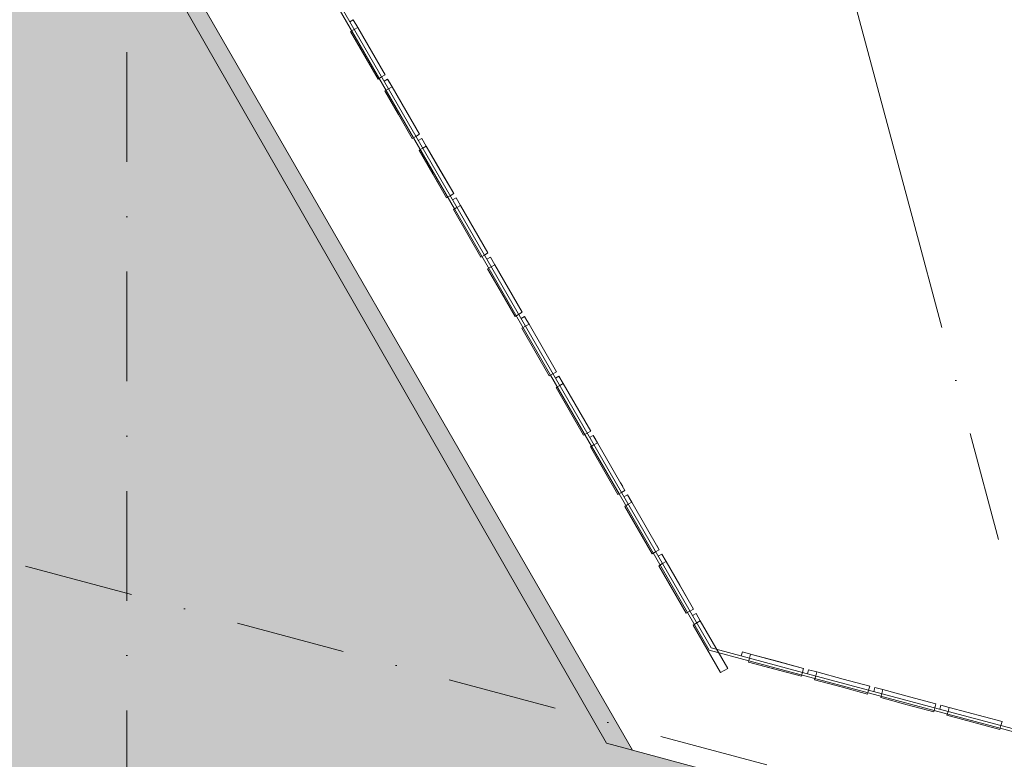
# Model space of a CAD drawing. Header units: millimetres. Extents: x -2530 to 151695, y -8763 to 71774.
# Tile 102 of 217: x 65650 to 69243, y 46593 to 49290. Entities that reach past the tile are written whole.
import ezdxf

# ---------------------------------------------------------------- set-up
doc = ezdxf.new("R2010")
doc.units = ezdxf.units.MM
doc.linetypes.add('RR_Level', pattern=[800, 400, -200, 0, -200])
for name, color, linetype, lineweight in [('A-FLOR-____-OTLN', 192, 'Continuous', 18), ('A-ROOF-____-OTLN', 132, 'Continuous', 18), ('A-ROOF-____-PATT', 132, 'Continuous', 18), ('A-WALL-____-OTLN', 113, 'Continuous', 18), ('S-GRID-____-OTLN', 1, 'Continuous', 9)]:
    doc.layers.add(name, color=color, linetype=linetype, lineweight=lineweight)

# ---------------------------------------------------------------- blocks, each defined once
blk = doc.blocks.new('027_Gilde - ATC_FacadeModel_rvt-1-plot_V1 Copy 1')
at = {"layer": 'A-ROOF-____-PATT', "lineweight": 9}
h = blk.add_hatch(dxfattribs=at)
h.set_pattern_fill('FP_1', color=8, style=0, pattern_type=2)
h.set_pattern_definition([(0, (0, 0), (812.8, 203.2), [67.056, -542.544, 67.056, -542.544, -3251.2]), (0, (0, 0), (812.8, 203.2), [-1219.2, 67.056, -1152.144, 67.056, -542.544, -1422.4]), (0, (0, 0), (812.8, 203.2), [-3048, 67.056, -339.344, 67.056, -948.944]), (120, (304.8, 101.6), (-582.37636, 602.30545), [67.056, -542.544, 67.056, -542.544, -3251.2]), (120, (304.8, 101.6), (-582.37636, 602.30545), [-1219.2, 67.056, -1152.144, 67.056, -542.544, -1422.4]), (120, (304.8, 101.6), (-582.37636, 602.30545), [-3048, 67.056, -339.344, 67.056, -948.944]), (240, (406.4, 508), (-230.42364, -805.50545), [67.056, -542.544, 67.056, -542.544, -3251.2]), (240, (406.4, 508), (-230.42364, -805.50545), [-1219.2, 67.056, -1152.144, 67.056, -542.544, -1422.4]), (240, (406.4, 508), (-230.42364, -805.50545), [-3048, 67.056, -339.344, 67.056, -948.944])])
h.paths.add_polyline_path([(31820.7, 30107), (31919, 30175.7), (31941.5, 30175.4), (31941.5, 30229.1), (31938.7, 30229.1), (31938.2, 30213.9), (31820.7, 30128.3)])
h.paths.add_polyline_path([(31904, 33348.8), (31904, 33365.8), (31880.6, 33348.8)])
h.paths.add_polyline_path([(28810, 26426), (31941.5, 26426), (31939.4, 26583.9), (31938.8, 26566.2), (31752.3, 26430.3), (31721.2, 26429.9), (31727, 26593.4), (31915.3, 26730.6), (31941.5, 26730.6), (31939.9, 26882.9), (31938.8, 26851.6), (31755, 26719.6), (31726.6, 26719), (31732, 26882.3), (31915.2, 27015.8), (31941.5, 27015.8), (31939.8, 27164.1), (31938.8, 27133.3), (31760.1, 27005.1), (31732, 27004.6), (31737.5, 27167.8), (31904, 27289.2), (31904, 27385.8), (31766.8, 27286.8), (31737.3, 27286.4), (31742.9, 27449.5), (31904, 27566.9), (31904, 27659.8), (31770.9, 27564.6), (31742.5, 27566), (31748, 27727.2), (31904, 27840.8), (31904, 27930.1), (31775.8, 27838.6), (31747.6, 27838.3), (31752.9, 28000.9), (31904, 28111), (31904, 28196.6), (31781.1, 28108.8), (31752.7, 28108.6), (31758, 28271.1), (31902, 28376), (31904, 28377.4), (31904, 28459.6), (31786.1, 28375.4), (31757.7, 28375.2), (31763, 28537.5), (31904, 28640.3), (31904, 28719), (31791.1, 28638.3), (31762.6, 28638.2), (31767.9, 28800.4), (31915.4, 28907.4), (31941.5, 28907.4), (31939.6, 29024.1), (31938.2, 28980.1), (31795.7, 28877.6), (31766.8, 28877.6), (31773.4, 29080.1), (31915.4, 29183.5), (31941.5, 29183.5), (31940.6, 29308.1), (31938.2, 29232.9), (31802.2, 29133.8), (31771.6, 29133.9), (31778.7, 29336.6), (31915.4, 29436.1), (31941.5, 29436.1), (31940.8, 29561.1), (31938.2, 29482.5), (31805.5, 29386.9), (31776.4, 29387), (31782.9, 29589.2), (31915.3, 29685.6), (31941.5, 29685.6), (31940, 29783.1), (31938.2, 29729.2), (31810.2, 29637), (31781.1, 29637.1), (31787.6, 29839.1), (31915.3, 29932.2), (31941.5, 29932.2), (31940.1, 30030.1), (31938.2, 29973), (31816.2, 29884.1), (31785.7, 29884.3), (31792.2, 30086.2), (31820.7, 30107), (31819.5, 30128.3), (31790.3, 30128.6), (31796.8, 30330.3), (31904, 30408.4), (31904, 30427), (31823.7, 30369.6), (31794.8, 30369.9), (31801.3, 30571.5), (31904, 30646.3), (31904, 30667.6), (31828.5, 30613.5), (31799.4, 30613.9), (31805.9, 30815.3), (31904, 30886.8), (31904, 30912.9), (31833, 30862.2), (31804.1, 30864.2), (31810.5, 31063.9), (31904, 31132), (31904, 31158.2), (31837.3, 31110.9), (31808.7, 31111.3), (31815.2, 31312.5), (31904, 31377.2), (31904, 31403.5), (31842.2, 31359.5), (31813.4, 31361.7), (31819.8, 31561.1), (31904, 31622.4), (31904, 31648.8), (31846.5, 31608.2), (31818, 31610.3), (31824.5, 31809.7), (31904, 31867.7), (31904, 31894.1), (31851.1, 31856.9), (31822.6, 31859), (31829.6, 32058.7), (31904, 32112.9), (31904, 32139.4), (31857.4, 32105.5), (31827.3, 32107.6), (31833.7, 32306.9), (31904, 32358.1), (31904, 32384.7), (31860.7, 32354.2), (31831.9, 32354.8), (31838.4, 32555.5), (31904, 32603.5), (31904, 32630), (31865.3, 32602.8), (31836.6, 32605), (31843, 32804.1), (31904, 32850.7), (31904, 32875.3), (31869.9, 32851.5), (31841.2, 32852.2), (31847.7, 33052.7), (31904, 33093.7), (31904, 33120.6), (31874.6, 33100.1), (31845.9, 33102.5), (31852.3, 33301.3), (31904, 33339), (31904, 33348.8), (31850.4, 33349.6), (31856.9, 33549.9), (31904, 33584.2), (31904, 33611.1), (31883.4, 33597.5), (31855.1, 33598.3), (31861.6, 33798.5), (31904, 33829.4), (31904, 33856.4), (31886.6, 33846.1), (31859.7, 33846.9), (31866.2, 34047.1), (31904, 34074.6), (31904, 34101.7), (31894.4, 34094.7), (31864.3, 34095.6), (31870.8, 34295.7), (31904, 34319.9), (31903.7, 34346.7), (31899, 34343.3), (31869, 34344.2), (31875.4, 34544.3), (31904, 34565.1), (31903.6, 34592), (31873.6, 34592.9), (31880.1, 34792.9), (31904, 34810.3), (31904, 34840.7), (31878.2, 34841.5), (31884.7, 35041.5), (31904, 35055.6), (31904, 35089.5), (31882.9, 35090.2), (31889.3, 35290.1), (31904, 35300.8), (31904, 35338.3), (31887.5, 35338.8), (31894, 35538.7), (31904, 35546.1), (31904, 35587), (31892.1, 35587.4), (31898.6, 35787.4), (31904, 35791.3), (31904, 35835.8), (31896.7, 35836), (31902.8, 36084.6), (31901.3, 36084.7), (31904, 36230.5), (31906, 36396.4), (31908, 36396.4), (31914.7, 36534.9), (31941.5, 36534.9), (31941.5, 36556.6), (68703.5, 46406.9), (67790.9, 46651.5), (55298.2, 68425), (28741.5, 68425), (28741.5, 26426)])
h.paths.add_polyline_path([(31760.3, 28456.5), (31760.3, 28456.5), (31760.3, 28485.9)])
h.paths.add_polyline_path([(31934, 28729.1), (31941.5, 28729.1), (31940.5, 28794.1), (31938.9, 28744.4), (31919, 28729.1)])
h.paths.add_polyline_path([(31940.6, 36396.4), (31941.5, 36396.4), (31940.3, 36396.4)])
h.paths.add_polyline_path([(33146.8, 41324.8), (33009.7, 41332.9), (32873.8, 41353.5), (32731.2, 41389.7), (32610.6, 41431.5), (32485.5, 41488.2), (32366.1, 41556.1), (32253.3, 41634.7), (32148.3, 41723.2), (32051.8, 41821), (31964.6, 41927.2), (31887.5, 42041), (31821.2, 42161.3), (31766.1, 42287.1), (31722.8, 42417.5), (31691.6, 42551.3), (31672.8, 42687.4), (31666.5, 42824.7), (31666.5, 62696.2), (31672.2, 62827), (31689.3, 62956.7), (31717.6, 63084.5), (31756.9, 63209.3), (31807, 63330.2), (31867.4, 63446.2), (31937.8, 63556.6), (32017.4, 63660.4), (32105.8, 63756.9), (32213.2, 63853.7), (32306.1, 63925), (32416.5, 63995.3), (32532.6, 64055.7), (32653.5, 64105.8), (32778.3, 64145.1), (32906, 64173.4), (33035.7, 64190.5), (33166.5, 64196.2), (52045.1, 64196.2), (52175.8, 64190.5), (52305.6, 64173.4), (52433.3, 64145.1), (52558.1, 64105.8), (52679, 64055.7), (52795.1, 63995.3), (52905.4, 63925), (53009.2, 63845.3), (53105.7, 63757), (53194.1, 63660.5), (53273.8, 63556.7), (53344.1, 63446.3), (60751.9, 50618.2), (60815, 50496.2), (60866.8, 50368.9), (60906.7, 50237.4), (60934.4, 50102.9), (60949.7, 49966.3), (60952.4, 49828.9), (60942.5, 49691.9), (60920.1, 49556.3), (60885.4, 49423.4), (60838.7, 49294.1), (60780.4, 49169.7), (60710.9, 49051.2), (60630.9, 48939.5), (60535.5, 48830.3), (60441.9, 48740.4), (60334.6, 48654.6), (60219.8, 48579), (60098.7, 48514.2), (59972.1, 48460.8), (59841.1, 48419.2), (33554.7, 41375.8), (33420.5, 41346.4), (33284.2, 41329.3)])
at = {"layer": 'A-FLOR-____-OTLN', "color": 210}
for p, q in [((61246.7, 58993.7), (68173, 46999.4)), ((66612.2, 49682.2), (67237.1, 48600.1)), ((67237.1, 48600.1), (67587.1, 47994)), ((67587.1, 47994), (67737, 47734.4)), ((67737, 47734.4), (67837.1, 47561.1)), ((67837.1, 47561.1), (68087, 47128.3)), ((68087, 47128.3), (68166.4, 46990.8)), ((68173, 46999.4), (68313.3, 46961.8)), ((68166.4, 46990.8), (68310.7, 46952.2)), ((68313.3, 46961.8), (68506.5, 46910)), ((68310.7, 46952.2), (69542.7, 46622.1)), ((68506.5, 46910), (68747.9, 46845.4)), ((68747.9, 46845.4), (69037.5, 46767.8)), ((69037.5, 46767.8), (69230.7, 46716)), ((69230.7, 46716), (69520.3, 46638.4))]:
    blk.add_line(p, q, dxfattribs=at)
at = {"layer": 'A-ROOF-____-OTLN', "color": 210}
for p, q in [((67790.9, 46651.5), (55298.2, 68425)), ((67886.4, 46625.9), (67790.9, 46651.5))]:
    blk.add_line(p, q, dxfattribs=at)
at = {"layer": 'A-WALL-____-OTLN', "color": 210}
for p, q in [((67585.8, 47146.4), (55298.2, 68425)), ((66612.2, 49682.2), (67237.1, 48600.1)), ((66867.6, 49290), (66854.6, 49282.5)), ((66854.6, 49282.5), (66867.6, 49290)), ((66883.8, 49261.9), (66867.6, 49290)), ((66883.8, 49261.9), (66867.6, 49290)), ((66883.8, 49261.9), (66870.8, 49254.4)), ((66870.8, 49254.4), (66883.8, 49261.9)), ((66983.9, 49088.6), (66883.8, 49261.9)), ((66883.8, 49261.9), (66983.9, 49088.6)), ((66857.9, 49246.9), (66870.8, 49254.4)), ((66857.9, 49246.9), (66870.8, 49254.4)), ((66857.9, 49246.9), (66957.9, 49073.6)), ((66857.9, 49246.9), (66957.9, 49073.6)), ((66957.9, 49073.6), (66970.9, 49081.1)), ((66957.9, 49073.6), (66970.9, 49081.1)), ((66983.9, 49088.6), (66970.9, 49081.1)), ((66970.9, 49081.1), (66983.9, 49088.6)), ((66992.7, 49073.4), (66979.7, 49065.9)), ((66979.7, 49065.9), (66992.7, 49073.4)), ((67008.8, 49045.4), (66992.7, 49073.4)), ((66992.7, 49073.4), (67000.7, 49059.4)), ((67008.8, 49045.4), (66995.8, 49037.9)), ((66995.8, 49037.9), (67008.8, 49045.4)), ((67008.8, 49045.4), (67000.7, 49059.4)), ((67008.8, 49045.4), (67058.8, 48958.8)), ((67008.8, 49045.4), (67058.8, 48958.8)), ((66982.8, 49030.4), (66995.8, 49037.9)), ((66982.8, 49030.4), (66995.8, 49037.9)), ((66982.8, 49030.4), (67032.9, 48943.8)), ((66982.8, 49030.4), (67032.9, 48943.8)), ((67082.9, 48857.2), (67032.9, 48943.8)), ((67032.9, 48943.8), (67082.9, 48857.2)), ((67108.9, 48872.2), (67058.8, 48958.8)), ((67108.9, 48872.2), (67058.8, 48958.8)), ((67082.9, 48857.2), (67095.9, 48864.7)), ((67082.9, 48857.2), (67095.9, 48864.7)), ((67108.9, 48872.2), (67095.9, 48864.7)), ((67095.9, 48864.7), (67108.9, 48872.2)), ((67117.7, 48856.9), (67104.7, 48849.4)), ((67104.7, 48849.4), (67117.7, 48856.9)), ((67133.8, 48829), (67117.7, 48856.9)), ((67133.8, 48829), (67117.7, 48856.9)), ((67133.8, 48829), (67120.8, 48821.5)), ((67120.8, 48821.5), (67133.8, 48829)), ((67233.8, 48655.8), (67133.8, 48829)), ((67133.8, 48829), (67183.8, 48742.4)), ((67107.8, 48814), (67120.8, 48821.5)), ((67107.8, 48814), (67120.8, 48821.5)), ((67107.8, 48814), (67157.8, 48727.4)), ((67107.8, 48814), (67207.9, 48640.8)), ((67207.9, 48640.8), (67157.8, 48727.4)), ((67233.8, 48655.8), (67183.8, 48742.4)), ((67207.9, 48640.8), (67220.8, 48648.3)), ((67207.9, 48640.8), (67220.8, 48648.3)), ((67233.8, 48655.8), (67220.8, 48648.3)), ((67220.8, 48648.3), (67233.8, 48655.8)), ((67242.7, 48640.4), (67229.8, 48632.9)), ((67229.8, 48632.9), (67242.7, 48640.4)), ((67258.8, 48612.6), (67242.7, 48640.4)), ((67258.8, 48612.6), (67242.7, 48640.4)), ((67258.8, 48612.6), (67245.8, 48605.1)), ((67245.8, 48605.1), (67258.8, 48612.6)), ((67358.8, 48439.4), (67258.8, 48612.6)), ((67258.8, 48612.6), (67358.8, 48439.4)), ((67232.8, 48597.6), (67245.8, 48605.1)), ((67232.8, 48597.6), (67245.8, 48605.1)), ((67232.8, 48597.6), (67332.8, 48424.3)), ((67232.8, 48597.6), (67332.8, 48424.3)), ((67237.1, 48600.1), (67587.1, 47994)), ((67332.8, 48424.3), (67345.8, 48431.8)), ((67332.8, 48424.3), (67345.8, 48431.8)), ((67358.8, 48439.4), (67345.8, 48431.8)), ((67345.8, 48431.8), (67358.8, 48439.4)), ((67367.8, 48423.8), (67354.8, 48416.3)), ((67354.8, 48416.3), (67367.8, 48423.8)), ((67383.8, 48396.2), (67367.8, 48423.8)), ((67383.8, 48396.2), (67370.8, 48388.6)), ((67370.8, 48388.6), (67383.8, 48396.2)), ((67383.8, 48396.2), (67433.8, 48309.5)), ((67383.8, 48396.2), (67433.8, 48309.5)), ((67357.8, 48381.1), (67370.8, 48388.6)), ((67357.8, 48381.1), (67370.8, 48388.6)), ((67357.8, 48381.1), (67407.8, 48294.5)), ((67357.8, 48381.1), (67407.8, 48294.5)), ((67457.8, 48207.9), (67407.8, 48294.5)), ((67407.8, 48294.5), (67457.8, 48207.9)), ((67483.8, 48222.9), (67433.8, 48309.5)), ((67483.8, 48222.9), (67433.8, 48309.5)), ((67457.8, 48207.9), (67470.8, 48215.4)), ((67457.8, 48207.9), (67470.8, 48215.4)), ((67483.8, 48222.9), (67470.8, 48215.4)), ((67470.8, 48215.4), (67483.8, 48222.9)), ((67492.8, 48207.3), (67479.8, 48199.8)), ((67479.8, 48199.8), (67492.8, 48207.3)), ((67492.8, 48207.3), (67500.8, 48193.5)), ((67492.8, 48207.3), (67500.8, 48193.5)), ((67508.7, 48179.7), (67495.7, 48172.2)), ((67495.7, 48172.2), (67508.7, 48179.7)), ((67508.7, 48179.7), (67500.8, 48193.5)), ((67508.7, 48179.7), (67500.8, 48193.5)), ((67608.8, 48006.5), (67508.7, 48179.7)), ((67508.7, 48179.7), (67608.8, 48006.5)), ((67482.8, 48164.7), (67495.7, 48172.2)), ((67482.8, 48164.7), (67495.7, 48172.2)), ((67482.8, 48164.7), (67582.8, 47991.5)), ((67482.8, 48164.7), (67582.8, 47991.5)), ((67582.8, 47991.5), (67595.8, 47999)), ((67582.8, 47991.5), (67595.8, 47999)), ((67608.8, 48006.5), (67595.8, 47999)), ((67595.8, 47999), (67608.8, 48006.5)), ((67587.1, 47994), (67737, 47734.4)), ((67617.9, 47990.7), (67604.9, 47983.2)), ((67604.9, 47983.2), (67617.9, 47990.7)), ((67633.7, 47963.3), (67617.9, 47990.7)), ((67633.7, 47963.3), (67617.9, 47990.7)), ((67633.7, 47963.3), (67620.7, 47955.8)), ((67620.7, 47955.8), (67633.7, 47963.3)), ((67733.7, 47790.1), (67633.7, 47963.3)), ((67633.7, 47963.3), (67733.7, 47790.1)), ((67607.7, 47948.3), (67620.7, 47955.8)), ((67607.7, 47948.3), (67620.7, 47955.8)), ((67607.7, 47948.3), (67707.8, 47775.1)), ((67607.7, 47948.3), (67707.8, 47775.1)), ((67733.7, 47790.1), (67720.8, 47782.6)), ((67720.8, 47782.6), (67733.7, 47790.1)), ((67707.8, 47775.1), (67720.8, 47782.6)), ((67707.8, 47775.1), (67720.8, 47782.6)), ((67742.9, 47774.2), (67729.9, 47766.7)), ((67729.9, 47766.7), (67742.9, 47774.2)), ((67758.7, 47746.9), (67742.9, 47774.2)), ((67742.9, 47774.2), (67750.8, 47760.5)), ((67758.7, 47746.9), (67750.8, 47760.5)), ((67732.7, 47731.9), (67745.7, 47739.4)), ((67732.7, 47731.9), (67745.7, 47739.4)), ((67732.7, 47731.9), (67832.8, 47558.6)), ((67732.7, 47731.9), (67832.8, 47558.6)), ((67737, 47734.4), (67837.1, 47561.1)), ((67758.7, 47746.9), (67745.7, 47739.4)), ((67745.7, 47739.4), (67758.7, 47746.9)), ((67858.7, 47573.6), (67758.7, 47746.9)), ((67758.7, 47746.9), (67858.7, 47573.6)), ((67842.9, 47601), (67850.8, 47587.3)), ((67842.9, 47601), (67850.8, 47587.3)), ((67858.7, 47573.6), (67845.7, 47566.1)), ((67845.7, 47566.1), (67858.7, 47573.6)), ((67832.8, 47558.6), (67845.7, 47566.1)), ((67832.8, 47558.6), (67845.7, 47566.1)), ((67837.1, 47561.1), (68087, 47128.3)), ((67868, 47557.7), (67855, 47550.2)), ((67855, 47550.2), (67868, 47557.7)), ((67883.7, 47530.4), (67868, 47557.7)), ((67868, 47557.7), (67875.8, 47544.1)), ((67883.7, 47530.4), (67875.8, 47544.1)), ((67857.7, 47515.4), (67870.7, 47522.9)), ((67857.7, 47515.4), (67870.7, 47522.9)), ((67857.7, 47515.4), (67957.7, 47342.2)), ((67857.7, 47515.4), (67957.7, 47342.2)), ((67883.7, 47530.4), (67870.7, 47522.9)), ((67870.7, 47522.9), (67883.7, 47530.4)), ((67983.7, 47357.2), (67883.7, 47530.4)), ((67883.7, 47530.4), (67983.7, 47357.2)), ((67983.7, 47357.2), (67970.7, 47349.7)), ((67970.7, 47349.7), (67983.7, 47357.2)), ((67983.7, 47357.2), (67975.9, 47370.8)), ((67975.9, 47370.8), (67983.7, 47357.2)), ((67957.7, 47342.2), (67970.7, 47349.7)), ((67957.7, 47342.2), (67970.7, 47349.7)), ((67993, 47341.1), (67980, 47333.6)), ((67980, 47333.6), (67993, 47341.1)), ((68008.7, 47314), (67993, 47341.1)), ((68008.7, 47314), (67993, 47341.1)), ((67982.7, 47299), (67995.7, 47306.5)), ((67982.7, 47299), (67995.7, 47306.5)), ((67982.7, 47299), (68032.7, 47212.4)), ((67982.7, 47299), (68082.7, 47125.8)), ((68008.7, 47314), (67995.7, 47306.5)), ((67995.7, 47306.5), (68008.7, 47314)), ((68108.7, 47140.8), (68008.7, 47314)), ((68008.7, 47314), (68058.7, 47227.4)), ((68082.7, 47125.8), (68032.7, 47212.4)), ((68108.7, 47140.8), (68058.7, 47227.4)), ((67585.8, 47146.4), (67886.4, 46625.9)), ((68108.7, 47140.8), (68095.7, 47133.3)), ((68095.7, 47133.3), (68108.7, 47140.8)), ((68082.7, 47125.8), (68095.7, 47133.3)), ((68082.7, 47125.8), (68095.7, 47133.3)), ((68087, 47128.3), (68166.4, 46990.8)), ((68118, 47124.6), (68105, 47117.1)), ((68105, 47117.1), (68118, 47124.6)), ((68133.6, 47097.6), (68118, 47124.6)), ((68133.6, 47097.6), (68118, 47124.6)), ((68107.7, 47082.6), (68120.6, 47090.1)), ((68107.7, 47082.6), (68120.6, 47090.1)), ((68107.7, 47082.6), (68207.7, 46909.3)), ((68107.7, 47082.6), (68207.7, 46909.3)), ((68133.6, 47097.6), (68120.6, 47090.1)), ((68120.6, 47090.1), (68133.6, 47097.6)), ((68233.7, 46924.3), (68133.6, 47097.6)), ((68133.6, 47097.6), (68233.7, 46924.3)), ((68166.4, 46990.8), (68310.7, 46952.2)), ((68287.2, 46984.4), (68283.3, 46969.9)), ((68283.3, 46969.9), (68287.2, 46984.4)), ((68317.2, 46976.3), (68287.2, 46984.4)), ((68317.2, 46976.3), (68287.2, 46984.4)), ((68309.4, 46947.3), (68313.3, 46961.8)), ((68309.4, 46947.3), (68313.3, 46961.8)), ((68317.2, 46976.3), (68313.3, 46961.8)), ((68313.3, 46961.8), (68317.2, 46976.3)), ((68317.2, 46976.3), (68413.8, 46950.4)), ((68317.2, 46976.3), (68510.4, 46924.5)), ((68233.7, 46924.3), (68220.7, 46916.8)), ((68220.7, 46916.8), (68233.7, 46924.3)), ((68309.4, 46947.3), (68502.6, 46895.6)), ((68309.4, 46947.3), (68406, 46921.5)), ((68310.7, 46952.2), (69542.7, 46622.1)), ((68406, 46921.5), (68502.6, 46895.6)), ((68510.4, 46924.5), (68413.8, 46950.4)), ((68510.4, 46924.5), (68506.5, 46910.1)), ((68506.5, 46910.1), (68510.4, 46924.5)), ((68207.7, 46909.3), (68220.7, 46916.8)), ((68207.7, 46909.3), (68220.7, 46916.8)), ((68502.6, 46895.6), (68506.5, 46910.1)), ((68502.6, 46895.6), (68506.5, 46910.1)), ((68528.7, 46919.6), (68524.8, 46905.2)), ((68524.8, 46905.2), (68528.7, 46919.6)), ((68558.6, 46911.6), (68528.7, 46919.6)), ((68558.6, 46911.6), (68528.7, 46919.6)), ((68550.8, 46882.7), (68554.7, 46897.1)), ((68558.6, 46911.6), (68554.7, 46897.1)), ((68558.6, 46911.6), (68655.2, 46885.7)), ((68558.6, 46911.6), (68655.2, 46885.7)), ((68751.8, 46859.9), (68655.2, 46885.7)), ((68751.8, 46859.9), (68655.2, 46885.7)), ((68550.8, 46882.7), (68647.4, 46856.8)), ((68550.8, 46882.7), (68647.4, 46856.8)), ((68744, 46830.9), (68647.4, 46856.8)), ((68647.4, 46856.8), (68744, 46830.9)), ((68751.8, 46859.9), (68747.9, 46845.4)), ((68747.9, 46845.4), (68751.8, 46859.9)), ((68770.2, 46854.9), (68766.3, 46840.4)), ((68766.3, 46840.4), (68770.2, 46854.9)), ((68800, 46846.9), (68770.2, 46854.9)), ((68800, 46846.9), (68770.2, 46854.9)), ((68744, 46830.9), (68747.9, 46845.4)), ((68800, 46846.9), (68792.2, 46818)), ((68792.2, 46818), (68800, 46846.9)), ((68792.2, 46818), (68888.8, 46792.1)), ((68792.2, 46818), (68888.8, 46792.1)), ((68800, 46846.9), (68896.6, 46821.1)), ((68800, 46846.9), (68896.6, 46821.1)), ((68993.2, 46795.2), (68896.6, 46821.1)), ((68993.2, 46795.2), (68896.6, 46821.1)), ((68985.5, 46766.2), (68888.8, 46792.1)), ((68888.8, 46792.1), (68985.5, 46766.2)), ((68993.2, 46795.2), (68985.5, 46766.2)), ((68985.5, 46766.2), (68993.2, 46795.2)), ((69011.7, 46790.2), (69007.9, 46775.7)), ((69007.9, 46775.7), (69011.7, 46790.2)), ((69041.4, 46782.3), (69011.7, 46790.2)), ((69041.4, 46782.3), (69011.7, 46790.2)), ((69041.4, 46782.3), (69037.5, 46767.8)), ((69037.5, 46767.8), (69041.4, 46782.3)), ((69234.6, 46730.5), (69041.4, 46782.3)), ((69041.4, 46782.3), (69234.6, 46730.5)), ((69033.6, 46753.3), (69037.5, 46767.8)), ((69033.6, 46753.3), (69037.5, 46767.8)), ((69033.6, 46753.3), (69226.9, 46701.5)), ((69033.6, 46753.3), (69226.9, 46701.5)), ((69226.9, 46701.5), (69230.7, 46716)), ((69226.9, 46701.5), (69230.7, 46716)), ((69234.6, 46730.5), (69230.7, 46716)), ((69230.7, 46716), (69234.6, 46730.5)), ((68703.5, 46406.9), (67886.4, 46625.9))]:
    blk.add_line(p, q, dxfattribs=at)

msp = doc.modelspace()

# ---------------------------------------------------------------- hatches: boundary and pattern name
at = {"layer": 'A-FLOR-____-OTLN', "lineweight": 5}
h = msp.add_hatch(color=10, dxfattribs=at)
h.paths.add_polyline_path([(34330.0301, 16920.83), (34330.0301, 16936.5369), (34104.9485, 16934.8954), (34104.9485, 16920.829), (34273.7699, 16920.829)])
h.paths.add_polyline_path([(32435.7946, 16920.8579), (32435.7946, 16936.5369), (32381.8514, 16935.4731), (32381.8514, 16920.8575), (32394.299, 16920.8614)])
h.paths.add_polyline_path([(91905.2096, 13008.0858), (77238.7235, 16936.169), (34812.5774, 16936.1689), (34812.5774, 16906.7657), (34692.5778, 16906.7657), (34692.5778, 16936.5369), (34450.0321, 16934.8902), (34450.0321, 16906.7657), (34330.0301, 16906.775), (34330.0301, 16920.83), (34104.9485, 16920.829), (34104.9485, 16906.775), (33984.9489, 16906.775), (33984.9489, 16936.5369), (33794.4302, 16934.9001), (33794.4302, 16906.775), (33634.4307, 16906.7773), (33634.4307, 16920.844), (33477.8705, 16920.844), (33477.8705, 16906.7797), (33317.871, 16907.3409), (33317.871, 16936.5369), (33175.3401, 16935.8469), (33175.3355, 16906.7855), (33015.3359, 16906.7866), (33015.3381, 16936.5369), (32887.5275, 16936.1689), (32887.5275, 16906.7913), (32727.5303, 16906.7913), (32727.5303, 16936.5369), (32635.794, 16936.1689), (32635.794, 16906.7913), (32435.7946, 16906.7948), (32435.7946, 16920.8579), (32381.8514, 16920.8575), (32381.8514, 16906.7948), (32181.8519, 16906.7948), (32181.8519, 16920.8614), (32149.333, 16920.861), (32149.333, 16906.7983), (31949.3336, 16906.8006), (31949.3336, 16936.8011), (31941.4852, 16934.9285), (31941.4834, 16861.169), (77255.2367, 16861.169), (91722.2613, 13056.203)])
h.paths.add_polyline_path([(34636.3211, 16920.8255), (34636.3257, 16920.8267), (34450.0321, 16920.829)])
h.paths.add_polyline_path([(33634.4307, 16920.8373), (33634.4307, 16936.5369), (33477.8705, 16936.1689), (33477.8705, 16920.844)])
h.paths.add_polyline_path([(32149.333, 16920.861), (32181.8519, 16921.9607), (32181.8519, 16936.5369), (32149.333, 16935.8626), (32149.333, 16921.7985)])
h.paths.add_polyline_path([(67886.3872, 46625.875), (55577.5849, 67938.037), (67790.9135, 46651.4571)])
h.paths.add_polyline_path([(36555, 53500), (39791.4834, 53500), (39791.4834, 53537.5), (39753.9834, 53537.5), (39753.9834, 60962.5), (32328.9834, 60962.5), (32328.9834, 53500), (33392.95, 53500)])

# ---------------------------------------------------------------- linework, layer by layer
at = {"layer": 'S-GRID-____-OTLN', "linetype": 'RR_Level'}
for p, q in [((66041.4834, 70774.2271), (66041.4834, -6763.3674)), ((60261.7736, 48746.5298), (149633.2911, 24799.5039)), ((68911.1281, 48553.9624), (71944.346, 37233.8393))]:
    msp.add_line(p, q, dxfattribs=at)
at = {"layer": 'S-GRID-____-OTLN'}
msp.add_line((68652.3091, 49519.8882), (68911.1281, 48553.9624), dxfattribs=at)

# ---------------------------------------------------------------- block references
at = {"lineweight": 5}
msp.add_blockref('027_Gilde - ATC_FacadeModel_rvt-1-plot_V1 Copy 1', (0, 0), dxfattribs=at)

doc.saveas('drawing.dxf')
